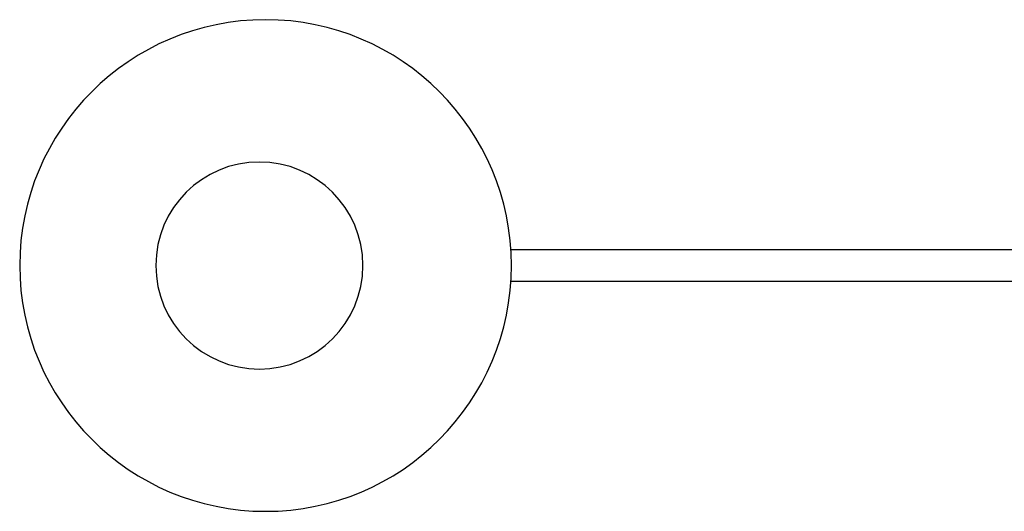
# Model space of a CAD drawing. Header units: inches. Extents: x -2076 to 2647, y -1805 to 2585.
# Tile 2 of 24: x -2076 to -1696, y -77 to 113. Entities that reach past the tile are written whole.
import ezdxf

# ---------------------------------------------------------------- set-up
doc = ezdxf.new("R2010")
doc.units = ezdxf.units.IN
doc.header["$MEASUREMENT"] = 0

# ---------------------------------------------------------------- blocks, each defined once
blk = doc.blocks.new('block 306')
at = {"color": 7, "lineweight": 25, "true_color": 0xffffff}
blk.add_lwpolyline([(-1176.3, 23.96), (-1886.69, 23.96)], dxfattribs=at)
blk = doc.blocks.new('block 307')
at = {"color": 7, "lineweight": 25, "true_color": 0xffffff}
blk.add_lwpolyline([(-1886.69, 11.96), (-1176.3, 11.96)], dxfattribs=at)
blk = doc.blocks.new('block 308')
at = {"color": 7, "lineweight": 25, "true_color": 0xffffff}
blk.add_open_spline([(-1983.9, 57.96), (-2005.99, 57.96), (-2023.9, 40.06), (-2023.9, 17.96), (-2023.9, -4.13), (-2005.99, -22.04), (-1983.9, -22.04)], degree=3, knots=[0, 0, 0, 0, 1, 1, 1, 2, 2, 2, 2], dxfattribs=at)
blk = doc.blocks.new('block 309')
at = {"color": 7, "lineweight": 25, "true_color": 0xffffff}
blk.add_open_spline([(-1983.9, -22.04), (-1961.81, -22.04), (-1943.9, -4.13), (-1943.9, 17.96), (-1943.9, 40.06), (-1961.81, 57.96), (-1983.9, 57.96)], degree=3, knots=[0, 0, 0, 0, 1, 1, 1, 2, 2, 2, 2], dxfattribs=at)
blk = doc.blocks.new('block 312')
at = {"color": 7, "lineweight": 25, "true_color": 0xffffff}
blk.add_open_spline([(-1886.5, 17.96), (-1886.5, 70.43), (-1929.03, 112.96), (-1981.5, 112.96), (-2033.96, 112.96), (-2076.5, 70.43), (-2076.5, 17.96)], degree=3, knots=[0, 0, 0, 0, 1, 1, 1, 2, 2, 2, 2], dxfattribs=at)
blk = doc.blocks.new('block 313')
at = {"color": 7, "lineweight": 25, "true_color": 0xffffff}
blk.add_open_spline([(-2076.5, 17.96), (-2076.5, -34.5), (-2033.96, -77.04), (-1981.5, -77.04), (-1929.03, -77.04), (-1886.5, -34.5), (-1886.5, 17.96)], degree=3, knots=[0, 0, 0, 0, 1, 1, 1, 2, 2, 2, 2], dxfattribs=at)

msp = doc.modelspace()

# ---------------------------------------------------------------- block references
for name in ['block 312', 'block 308', 'block 309', 'block 306', 'block 313', 'block 307']:
    msp.add_blockref(name, (0, 0))

doc.saveas('drawing.dxf')
